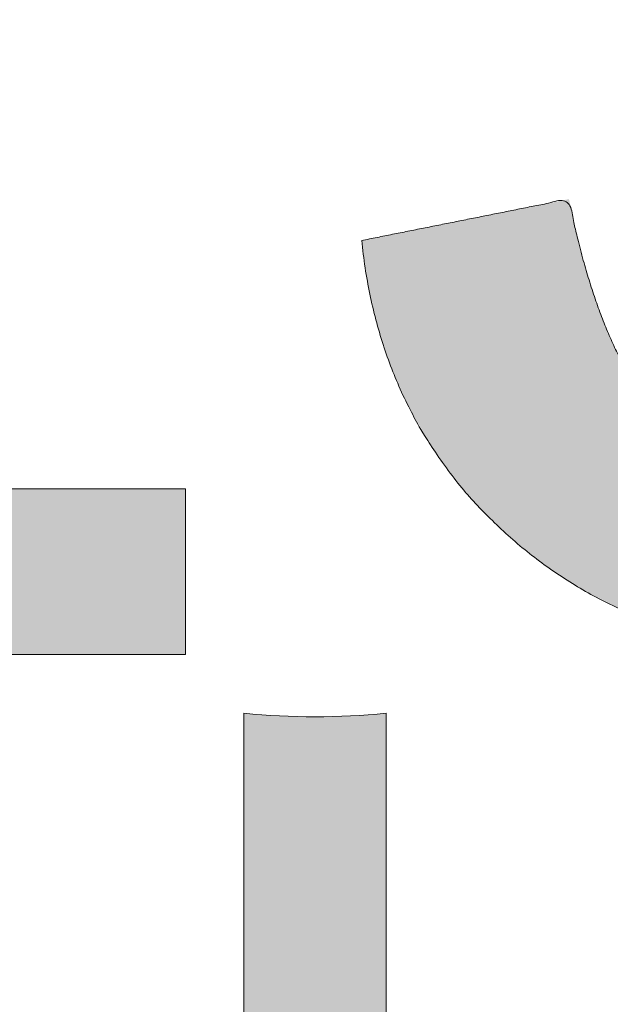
# Model space of a CAD drawing. Header units: inches. Extents: x -467 to -298, y -222 to 20.
# Tile 47 of 57: x -343.944 to -342.962, y 11.305 to 12.943. Entities that reach past the tile are written whole.
import ezdxf

# ---------------------------------------------------------------- set-up
doc = ezdxf.new("R2010")
doc.units = ezdxf.units.IN
doc.header["$LTSCALE"] = 32
doc.header["$MEASUREMENT"] = 0
doc.linetypes.add('Dash Style-1', pattern=[0.083328, 0.041656, -0.041672])
for name, color, linetype, lineweight in [('Black', 7, 'Continuous', 18), ('DashLine', 7, 'Dash Style-1', 13), ('DashLineFill', 7, 'Dash Style-1', 13), ('Drawing', 7, 'Continuous', 18), ('Leg_Locator', 7, 'Continuous', 13), ('Metal-DeskStructure', 7, 'Continuous', 13), ('None', 7, 'Continuous', 18), ('SolidLine', 7, 'Continuous', 15), ('TFL_1', 7, 'Continuous', 13)]:
    doc.layers.add(name, color=color, linetype=linetype, lineweight=lineweight)
pattern_1 = [(45, (0, 0), (-1.61301565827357, 1.935715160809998), []), (45, (-1.0608, 1.0608), (-0.4723460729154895, 0.4167612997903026), [])]

# ---------------------------------------------------------------- blocks, each defined once
blk = doc.blocks.new('1BRPFY-Leg_Plate (2D)')
at = {"layer": 'DashLineFill', "linetype": 'Continuous', "lineweight": 13}
h = blk.add_hatch(dxfattribs=at)
h.set_pattern_fill('Steel', color=253, style=0, pattern_type=2)
h.set_pattern_definition(pattern_1)
edge = h.paths.add_edge_path()
edge.add_arc((-1.704724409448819, -1.704724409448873), 0.125984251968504, 179.9999999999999, 269.9999999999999)
edge.add_line((-1.704724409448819, -1.830708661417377), (1.704724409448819, -1.830708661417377))
edge.add_arc((1.704724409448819, -1.704724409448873), 0.125984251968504, 270.0000000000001, 360.0000000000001)
edge.add_line((1.830708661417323, -1.704724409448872), (1.830708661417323, 1.704724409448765))
edge.add_arc((1.704724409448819, 1.704724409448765), 0.1259842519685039, 0, 90)
edge.add_line((1.704724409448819, 1.830708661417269), (-1.704724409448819, 1.830708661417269))
edge.add_arc((-1.704724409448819, 1.704724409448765), 0.1259842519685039, 90, 180)
edge.add_line((-1.830708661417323, 1.704724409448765), (-1.830708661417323, -1.704724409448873))
at = {"layer": 'DashLineFill', "flags": 128}
blk.add_lwpolyline([(-1.830708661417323, -1.704724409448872, 0.414213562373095), (-1.704724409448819, -1.830708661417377), (1.704724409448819, -1.830708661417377, 0.414213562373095), (1.830708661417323, -1.704724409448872), (1.830708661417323, 1.704724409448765, 0.414213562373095), (1.704724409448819, 1.830708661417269), (-1.704724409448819, 1.830708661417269, 0.414213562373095), (-1.830708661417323, 1.704724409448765)], format="xyb", close=True, dxfattribs=at)
at = {"layer": 'SolidLine', "flags": 128}
blk.add_lwpolyline([(0.5775368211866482, -0.8684372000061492), (0.5625074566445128, -0.8548153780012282), (0.5488856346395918, -0.8397860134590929), (0.5368025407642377, -0.8234938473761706), (0.5263745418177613, -0.8060957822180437), (0.5177020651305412, -0.7877593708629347), (0.5108686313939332, -0.7686612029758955), (0.5059400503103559, -0.748985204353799), (0.5029637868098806, -0.7289208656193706), (0.5019685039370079, -0.7086614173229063), (0.5029637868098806, -0.688401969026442), (0.5059400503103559, -0.6683376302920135), (0.5108686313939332, -0.6486616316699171), (0.5177020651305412, -0.6295634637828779), (0.5263745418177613, -0.611227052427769), (0.5368025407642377, -0.5938289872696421), (0.5488856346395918, -0.5775368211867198), (0.5625074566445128, -0.5625074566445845), (0.5775368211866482, -0.5488856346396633)], dxfattribs=at)
blk = doc.blocks.new('1BRPX5-Util_Bkt_Sm-F (2D)')
at = {"layer": 'DashLineFill', "linetype": 'Continuous', "lineweight": 13}
h = blk.add_hatch(dxfattribs=at)
h.set_pattern_fill('Steel', color=253, style=0, pattern_type=2)
h.set_pattern_definition(pattern_1)
edge = h.paths.add_edge_path()
edge.add_line((-4.468503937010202, 4.413385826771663), (-3.12992125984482, 4.413385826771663))
edge.add_line((-3.12992125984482, 4.413385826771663), (-3.12992125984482, -1.854330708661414))
edge.add_line((-3.12992125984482, -1.854330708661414), (-4.468503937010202, -1.854330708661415))
edge.add_line((-4.468503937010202, -1.854330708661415), (-4.468503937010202, -1.988188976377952))
edge.add_line((-4.468503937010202, -1.988188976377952), (-2.421259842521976, -1.988188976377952))
edge.add_line((-2.421259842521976, -1.988188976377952), (-2.421259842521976, -2.366141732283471))
edge.add_arc((-2.303149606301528, -2.366141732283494), 0.1181102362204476, 179.9999999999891, 270.000000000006)
edge.add_line((-2.303149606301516, -2.484251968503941), (2.303149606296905, -2.484251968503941))
edge.add_arc((2.303149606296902, -2.366141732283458), 0.1181102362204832, 270.0000000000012, 359.9999999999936)
edge.add_line((2.421259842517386, -2.366141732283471), (2.421259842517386, -1.988188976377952))
edge.add_line((2.421259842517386, -1.988188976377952), (4.468503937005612, -1.988188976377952))
edge.add_line((4.468503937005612, -1.988188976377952), (4.468503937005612, -1.854330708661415))
edge.add_line((4.468503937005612, -1.854330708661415), (3.12992125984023, -1.854330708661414))
edge.add_line((3.12992125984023, -1.854330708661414), (3.12992125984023, 4.413385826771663))
edge.add_line((3.12992125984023, 4.413385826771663), (4.468503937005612, 4.413385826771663))
edge.add_line((4.468503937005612, 4.413385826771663), (4.468503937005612, 4.547244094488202))
edge.add_line((4.468503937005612, 4.547244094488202), (2.421259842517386, 4.547244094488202))
edge.add_line((2.421259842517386, 4.547244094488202), (2.421259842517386, 4.925196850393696))
edge.add_arc((2.303149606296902, 4.925196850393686), 0.1181102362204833, 5.365542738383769e-12, 89.99999999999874)
edge.add_line((2.303149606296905, 5.043307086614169), (-2.303149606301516, 5.043307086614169))
edge.add_arc((-2.303149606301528, 4.92519685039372), 0.1181102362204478, 89.99999999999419, 180.0000000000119)
edge.add_line((-2.421259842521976, 4.925196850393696), (-2.421259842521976, 4.547244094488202))
edge.add_line((-2.421259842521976, 4.547244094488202), (-4.468503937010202, 4.547244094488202))
edge.add_line((-4.468503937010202, 4.547244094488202), (-4.468503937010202, 4.413385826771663))
at = {"layer": 'SolidLine', "flags": 128}
for points in [[(-0.4214361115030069, -0.3626133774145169), (-0.3885146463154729, -0.3924516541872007), (-0.3586763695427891, -0.4253731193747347), (-0.3322086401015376, -0.4610607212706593), (-0.3093663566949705, -0.4991707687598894), (-0.2903695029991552, -0.5393362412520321), (-0.2754010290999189, -0.5811703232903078), (-0.2646050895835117, -0.6242701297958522), (-0.2580856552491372, -0.6682205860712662), (-0.2559055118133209, -0.7125984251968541), (-0.2580856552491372, -0.756976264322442), (-0.2646050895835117, -0.800926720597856), (-0.2754010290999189, -0.8440265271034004), (-0.2903695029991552, -0.8858606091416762), (-0.3093663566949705, -0.9260260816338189), (-0.3322086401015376, -0.9641361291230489), (-0.3586763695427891, -0.9998237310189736), (-0.3885146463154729, -1.032745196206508), (-0.4214361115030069, -1.062583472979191)], [(0.5772333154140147, -1.145858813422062), (0.5353992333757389, -1.130890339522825), (0.4952337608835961, -1.11189348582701), (0.4571237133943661, -1.089051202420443), (0.4214361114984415, -1.062583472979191), (0.3885146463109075, -1.032745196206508), (0.3586763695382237, -0.9998237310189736), (0.3322086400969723, -0.9641361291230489), (0.3093663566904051, -0.9260260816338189), (0.2903695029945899, -0.8858606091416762), (0.2754010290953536, -0.8440265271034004), (0.2646050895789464, -0.800926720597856), (0.2580856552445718, -0.756976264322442), (0.2559055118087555, -0.7125984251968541), (0.2580856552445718, -0.6682205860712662), (0.2646050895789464, -0.6242701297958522), (0.2754010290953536, -0.5811703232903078), (0.2903695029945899, -0.5393362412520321), (0.3093663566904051, -0.4991707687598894), (0.3322086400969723, -0.4610607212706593), (0.3586763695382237, -0.4253731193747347), (0.3885146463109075, -0.3924516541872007), (0.4214361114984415, -0.3626133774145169), (0.4571237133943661, -0.3361456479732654), (0.4952337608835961, -0.3133033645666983), (0.5353992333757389, -0.294306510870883), (0.5772333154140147, -0.2793380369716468)]]:
    blk.add_lwpolyline(points, dxfattribs=at)
blk = doc.blocks.new('Slate-LegBrace (2D)')
at = {"layer": 'DashLineFill', "linetype": 'Continuous', "lineweight": 13}
h = blk.add_hatch(dxfattribs=at)
h.set_pattern_fill('Steel', color=253, style=0, pattern_type=2)
h.set_pattern_definition(pattern_1)
edge = h.paths.add_edge_path()
edge.add_line((-2.199587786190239, -0.1351515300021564), (-1.374775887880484, -0.1351515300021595))
edge.add_arc((3.636636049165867e-15, -0.01355418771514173), 1.380142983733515, 185.0545920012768, 354.9454079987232)
edge.add_line((1.374775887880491, -0.13515153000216), (2.199718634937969, -0.1351515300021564))
edge.add_arc((6.54243738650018e-05, -0.01705725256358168), 2.202821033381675, 183.0731271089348, 356.92687289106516, ccw=False)
h = blk.add_hatch(dxfattribs=at)
h.set_pattern_fill('Steel', color=253, style=0, pattern_type=2)
h.set_pattern_definition(pattern_1)
edge = h.paths.add_edge_path()
edge.add_line((2.191696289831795, -0.2375138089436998), (1.463739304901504, -0.2375137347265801))
edge.add_arc((-6.542437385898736e-05, -0.01704129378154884), 1.480314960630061, 188.5652811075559, 351.4347188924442, ccw=False)
edge.add_line((-1.463870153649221, -0.2375137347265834), (-2.191827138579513, -0.2375138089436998))
edge.add_line((-2.191827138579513, -0.2375138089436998), (-2.199718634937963, -0.1351515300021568))
edge.add_line((-2.199718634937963, -0.1351515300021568), (-1.374775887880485, -0.1351515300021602))
edge.add_arc((2.937282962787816e-15, -0.01355418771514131), 1.380142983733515, 185.0545920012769, 354.9454079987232)
edge.add_line((1.37477588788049, -0.1351515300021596), (2.199587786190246, -0.1351515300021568))
edge.add_line((2.199587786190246, -0.1351515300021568), (2.191696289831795, -0.2375138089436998))
at = {"layer": 'DashLineFill', "flags": 128}
for points in [[(2.191696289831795, -0.2375138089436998), (1.463739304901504, -0.2375137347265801, -0.860662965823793), (-1.463870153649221, -0.2375137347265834), (-2.191827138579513, -0.2375138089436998), (-2.199718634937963, -0.1351515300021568), (-1.374775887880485, -0.1351515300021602, 0.9154551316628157), (1.37477588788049, -0.1351515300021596), (2.199587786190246, -0.1351515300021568)], [(-2.199587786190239, -0.1351515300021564), (-1.374775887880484, -0.1351515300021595, 0.9154551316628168), (1.374775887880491, -0.13515153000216), (2.199718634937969, -0.1351515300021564, -0.9477524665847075)]]:
    blk.add_lwpolyline(points, format="xyb", close=True, dxfattribs=at)
blk = doc.blocks.new('TLLegSleeve (2D)')
at = {"layer": 'DashLineFill', "linetype": 'Continuous', "lineweight": 13}
h = blk.add_hatch(dxfattribs=at)
h.set_pattern_fill('Steel', color=253, style=0, pattern_type=2)
h.set_pattern_definition(pattern_1)
edge = h.paths.add_edge_path()
edge.add_line((1.08267716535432, 1.402343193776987), (1.08267716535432, 2.913385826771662))
edge.add_arc((-1.707523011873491e-13, 2.913385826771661), 1.08267716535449, 4.479377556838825e-14, 180)
edge.add_line((-1.082677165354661, 2.913385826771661), (-1.08267716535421, 1.402343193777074))
edge.add_arc((-1.332267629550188e-15, 2.886579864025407e-15), 1.771653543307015, 127.6698869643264, 412.330113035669)
edge.add_line((1.08267716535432, 1.402343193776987), (1.08267716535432, 1.402343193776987))
edge = h.paths.add_edge_path()
edge.add_arc((1.665334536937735e-15, 2.91338582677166), 0.7480314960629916, 180, 360)
edge.add_arc((1.665334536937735e-15, 2.91338582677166), 0.7480314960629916, 9.54166404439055e-15, 180)
edge.add_line((-0.7480314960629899, 2.91338582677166), (-0.7480314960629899, 2.91338582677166))
edge = h.paths.add_edge_path()
edge.add_arc((-1.723066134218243e-13, 5.70119602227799e-16), 1.437007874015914, 180, 360)
edge.add_arc((-1.723066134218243e-13, 9.149983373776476e-17), 1.437007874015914, 9.541664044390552e-15, 180)
edge.add_line((-1.437007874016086, 3.308097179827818e-16), (-1.437007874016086, 3.308097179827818e-16))
at = {"layer": 'DashLine', "color": 8, "flags": 128}
blk.add_lwpolyline([(1.653543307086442, 1.118599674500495e-14), (1.645581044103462, -0.1620755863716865), (1.621770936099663, -0.3225902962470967), (1.582342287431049, -0.4799982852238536), (1.527674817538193, -0.6327836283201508), (1.45829500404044, -0.7794749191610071), (1.374871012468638, -0.9186594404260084), (1.278206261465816, -1.048996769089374), (1.169231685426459, -1.169231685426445), (1.048996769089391, -1.278206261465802), (0.918659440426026, -1.374871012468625), (0.7794749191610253, -1.458295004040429), (0.6327836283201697, -1.527674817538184), (0.4799982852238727, -1.582342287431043), (0.3225902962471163, -1.621770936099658), (0.1620755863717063, -1.645581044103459), (8.723964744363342e-15, -1.653543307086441), (-0.162075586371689, -1.645581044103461), (-0.3225902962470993, -1.621770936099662), (-0.4799982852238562, -1.582342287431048), (-0.6327836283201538, -1.527674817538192), (-0.7794749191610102, -1.458295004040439), (-0.9186594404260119, -1.374871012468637), (-1.048996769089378, -1.278206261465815), (-1.169231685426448, -1.169231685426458), (-1.278206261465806, -1.048996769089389), (-1.374871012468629, -0.9186594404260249), (-1.458295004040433, -0.7794749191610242), (-1.527674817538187, -0.6327836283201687), (-1.582342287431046, -0.4799982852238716), (-1.621770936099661, -0.3225902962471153), (-1.645581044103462, -0.1620755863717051), (-1.653543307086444, -7.741682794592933e-15), (-1.645581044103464, 0.1620755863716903), (-1.621770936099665, 0.3225902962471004), (-1.582342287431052, 0.4799982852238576), (-1.527674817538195, 0.6327836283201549), (-1.458295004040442, 0.7794749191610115), (-1.37487101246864, 0.918659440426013), (-1.278206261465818, 1.048996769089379), (-1.169231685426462, 1.169231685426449), (-1.048996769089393, 1.278206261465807), (-0.9186594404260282, 1.37487101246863), (-0.7794749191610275, 1.458295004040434), (-0.6327836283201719, 1.527674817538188), (-0.479998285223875, 1.582342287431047), (-0.3225902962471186, 1.621770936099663), (-0.1620755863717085, 1.645581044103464), (-1.096189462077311e-14, 1.653543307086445), (0.1620755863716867, 1.645581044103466), (0.3225902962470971, 1.621770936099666), (0.479998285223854, 1.582342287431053), (0.6327836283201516, 1.527674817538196), (0.7794749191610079, 1.458295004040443), (0.9186594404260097, 1.374871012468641), (1.048996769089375, 1.278206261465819), (1.169231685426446, 1.169231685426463), (1.278206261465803, 1.048996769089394), (1.374871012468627, 0.9186594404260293), (1.458295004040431, 0.7794749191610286), (1.527674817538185, 0.6327836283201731), (1.582342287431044, 0.4799982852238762), (1.621770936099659, 0.3225902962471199), (1.64558104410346, 0.1620755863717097)], close=True, dxfattribs=at)
at = {"layer": 'DashLineFill', "flags": 128}
for points in [[(1.08267716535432, 1.402343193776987), (1.08267716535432, 2.913385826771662, 0.9999999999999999), (-1.082677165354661, 2.913385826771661), (-1.08267716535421, 1.402343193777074, 2.931618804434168), (1.08267716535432, 1.402343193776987)], [(-1.437007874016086, 3.308097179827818e-16, 0.9999999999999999), (1.437007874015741, 3.308097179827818e-16, 0.9999999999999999), (-1.437007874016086, 3.308097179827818e-16)]]:
    blk.add_lwpolyline(points, format="xyb", close=True, dxfattribs=at)
blk = doc.blocks.new('Group-19')
at = {"layer": 'SolidLine', "flags": 128}
blk.add_lwpolyline([(43.24803149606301, -5.31496062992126, -0.414213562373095), (44.96062992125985, -3.60236220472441, -0.414213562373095), (46.6732283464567, -5.31496062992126, -0.414213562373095), (44.96062992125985, -7.02755905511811, -0.414213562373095)], format="xyb", close=True, dxfattribs=at)
at = {"layer": 'TFL_1', "color": 7}
for name, p in [('1BRPX5-Util_Bkt_Sm-F (2D)', (44.96062992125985, -5.314960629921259)), ('TLLegSleeve (2D)', (44.96062992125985, -5.31496062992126)), ('Slate-LegBrace (2D)', (44.96062992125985, -5.31496062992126)), ('1BRPFY-Leg_Plate (2D)', (44.96062992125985, -5.31496062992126))]:
    blk.add_blockref(name, p, dxfattribs=at)
blk = doc.blocks.new('Group-20')
at = {"layer": 'None'}
blk.add_blockref('Group-19', (0, 0), dxfattribs=at)
blk = doc.blocks.new('SL Utility Cabinet (2D)')
at = {"layer": 'None'}
blk.add_blockref('Group-20', (0, 0), dxfattribs=at)
at = {"layer": 'Drawing', "color": 0, "flags": 1}
for tag in ['Tag', 'Catalog', 'Option1', 'Option2', 'Option3', 'Option4', 'Option5', 'Option6', 'Option7', 'Option8', 'Option9', 'Option10', 'Option11', 'Option12', 'Custom', 'FinishGroup', 'Discount', 'Item2', 'Item3', 'Item6', 'Item9', 'Item10', 'Item12', 'Item13', 'Item16', 'Item19', 'Item20', 'Item21', 'Item22', 'Item23', 'Item24', 'Item25', 'Item8', 'Item18', 'Item1', 'Item4', 'Item5', 'Item7', 'Item11', 'Item14', 'Item15', 'Item17']:
    blk.add_attdef(tag, (-29.03280191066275, 17.05833678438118), '', height=0.007086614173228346, dxfattribs=at)
blk = doc.blocks.new('Group-34')
at = {"layer": 'Metal-DeskStructure', "color": 7, "flags": 128}
blk.add_lwpolyline([(0.8051100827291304, 0.3242076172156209), (0.6569804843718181, -0.1001143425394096), (0.9545622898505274, -0.1001143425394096)], close=True, dxfattribs=at)
at = {"layer": 'Metal-DeskStructure', "color": 7}
blk.add_open_spline([(1.174112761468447, -0.3918349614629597), (1.184693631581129, -0.4210075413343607), (1.168822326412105, -0.4369198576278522), (1.14501536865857, -0.439571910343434), (1.104014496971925, -0.439571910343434), (1.078886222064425, -0.4369198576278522), (1.066982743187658, -0.4329417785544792), (1.060369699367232, -0.4236595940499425), (1.057724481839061, -0.4170294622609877), (1.021353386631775, -0.3010040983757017), (0.9849822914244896, -0.1849787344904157), (0.807093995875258, -0.1849787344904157), (0.6292057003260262, -0.1849787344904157), (0.5941572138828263, -0.2996780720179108), (0.5591087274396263, -0.4143774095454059), (0.5564635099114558, -0.4210075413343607), (0.5498504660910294, -0.4302897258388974), (0.5379469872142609, -0.4369198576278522), (0.5141400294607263, -0.439571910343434), (0.477108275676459, -0.439571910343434), (0.4519787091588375, -0.4355938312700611), (0.4427204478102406, -0.4249856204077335), (0.4427204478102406, -0.4050952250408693), (0.4480108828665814, -0.3905089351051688), (0.5915119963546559, 0.0006630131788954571), (0.7350131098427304, 0.3918349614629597), (0.7376583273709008, 0.3971390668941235), (0.7469165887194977, 0.4037691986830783), (0.7627866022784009, 0.4077472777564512), (0.789238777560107, 0.4090720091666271), (0.8302396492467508, 0.4090720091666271), (0.8580131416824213, 0.4077472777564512), (0.8752070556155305, 0.4037691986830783), (0.8844653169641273, 0.3971390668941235), (0.8871105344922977, 0.3918349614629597), (1.030611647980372, 0), (1.174112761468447, -0.3918349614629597)], degree=2, knots=[0, 0, 0, 0.01595318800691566, 0.02392978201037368, 0.03190637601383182, 0.03938443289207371, 0.04686248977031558, 0.05434054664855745, 0.06181860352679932, 0.06181860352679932, 0.1891978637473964, 0.1891978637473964, 0.3755520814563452, 0.3755520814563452, 0.5011946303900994, 0.5011946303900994, 0.5086726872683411, 0.5161507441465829, 0.5236288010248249, 0.5311068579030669, 0.5385854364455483, 0.5460640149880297, 0.5535425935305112, 0.5610211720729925, 0.5610211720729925, 0.7618481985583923, 0.7618481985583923, 0.7647050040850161, 0.7675618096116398, 0.7704186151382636, 0.7732754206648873, 0.7763226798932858, 0.7793699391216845, 0.7824171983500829, 0.7854644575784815, 0.7854644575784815, 1, 1, 1], dxfattribs=at)
blk = doc.blocks.new('TL14_lower_leg (2D)')
at = {"layer": 'DashLine', "flags": 128}
blk.add_lwpolyline([(-1.777195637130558e-14, 1.377952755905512), (0.1350629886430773, 1.371317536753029), (0.2688252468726, 1.351475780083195), (0.3999985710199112, 1.318618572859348), (0.5273196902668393, 1.27306234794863), (0.649562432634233, 1.215245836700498), (0.7655495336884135, 1.14572584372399), (0.8741639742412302, 1.065171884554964), (0.9743597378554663, 0.9743597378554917), (1.065171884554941, 0.8741639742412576), (1.14572584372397, 0.7655495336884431), (1.215245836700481, 0.6495624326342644), (1.273062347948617, 0.5273196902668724), (1.318618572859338, 0.3999985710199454), (1.351475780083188, 0.2688252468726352), (1.371317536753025, 0.1350629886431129), (1.377952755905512, 1.783045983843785e-14), (1.371317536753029, -0.1350629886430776), (1.351475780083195, -0.2688252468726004), (1.318618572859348, -0.3999985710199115), (1.27306234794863, -0.5273196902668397), (1.215245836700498, -0.6495624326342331), (1.145725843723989, -0.7655495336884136), (1.065171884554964, -0.8741639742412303), (0.9743597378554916, -0.9743597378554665), (0.8741639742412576, -1.065171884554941), (0.7655495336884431, -1.14572584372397), (0.6495624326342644, -1.215245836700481), (0.5273196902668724, -1.273062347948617), (0.3999985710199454, -1.318618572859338), (0.2688252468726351, -1.351475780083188), (0.135062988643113, -1.371317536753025), (1.777195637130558e-14, -1.377952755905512), (-0.1350629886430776, -1.371317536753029), (-0.2688252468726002, -1.351475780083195), (-0.3999985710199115, -1.318618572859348), (-0.5273196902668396, -1.27306234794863), (-0.6495624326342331, -1.215245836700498), (-0.7655495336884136, -1.14572584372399), (-0.8741639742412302, -1.065171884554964), (-0.9743597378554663, -0.9743597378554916), (-1.065171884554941, -0.8741639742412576), (-1.14572584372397, -0.7655495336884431), (-1.215245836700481, -0.6495624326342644), (-1.273062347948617, -0.5273196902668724), (-1.318618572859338, -0.3999985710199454), (-1.351475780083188, -0.2688252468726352), (-1.371317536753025, -0.1350629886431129), (-1.377952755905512, -1.783045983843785e-14), (-1.371317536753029, 0.1350629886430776), (-1.351475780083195, 0.2688252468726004), (-1.318618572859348, 0.3999985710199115), (-1.27306234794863, 0.5273196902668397), (-1.215245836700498, 0.6495624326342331), (-1.145725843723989, 0.7655495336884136), (-1.065171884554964, 0.8741639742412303), (-0.9743597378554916, 0.9743597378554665), (-0.8741639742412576, 1.065171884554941), (-0.7655495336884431, 1.14572584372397), (-0.6495624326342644, 1.215245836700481), (-0.5273196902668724, 1.273062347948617), (-0.3999985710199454, 1.318618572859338), (-0.2688252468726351, 1.351475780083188), (-0.135062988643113, 1.371317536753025)], close=True, dxfattribs=at)
at = {"layer": 'Metal-DeskStructure', "color": 7}
blk.add_blockref('Group-34', (0, 0), dxfattribs=at)
blk = doc.blocks.new('Group-35')
at = {"layer": 'DashLineFill', "linetype": 'Continuous', "lineweight": 13}
h = blk.add_hatch(dxfattribs=at)
h.set_pattern_fill('Steel', color=253, style=0, pattern_type=2)
h.set_pattern_definition(pattern_1)
h.paths.add_polyline_path([(-2.066929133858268, 1.397637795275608), (2.066929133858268, 1.397637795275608), (2.066929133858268, 0.1377952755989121), (2.106299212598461, 0.1377952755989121), (2.106299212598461, -0.1377952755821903), (2.066929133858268, -0.1377952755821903), (2.066929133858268, -5.275590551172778), (2.106299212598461, -5.275590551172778), (2.106299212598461, -5.55118110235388), (2.066929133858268, -5.55118110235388), (2.066929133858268, -5.82677165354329), (-2.066929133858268, -5.82677165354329), (-2.066929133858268, -5.55118110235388), (-2.106299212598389, -5.55118110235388), (-2.106299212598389, -5.275590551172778), (-2.066929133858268, -5.275590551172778), (-2.066929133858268, -0.1377952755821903), (-2.106299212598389, -0.1377952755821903), (-2.106299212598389, 0.1377952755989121), (-2.066929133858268, 0.1377952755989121)])
blk = doc.blocks.new('TL14_upper_leg (2D)')
at = {"layer": 'DashLine', "flags": 128}
blk.add_lwpolyline([(0, 1.22047244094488), (0.1196272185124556, 1.214595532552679), (0.2381023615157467, 1.197021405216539), (0.3542844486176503, 1.167919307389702), (0.4670545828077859, 1.127569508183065), (0.5753267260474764, 1.076360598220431), (0.6780581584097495, 1.01478574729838), (0.7742595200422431, 0.9434379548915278), (0.8630043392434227, 0.8630043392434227), (0.9434379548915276, 0.7742595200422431), (1.01478574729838, 0.6780581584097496), (1.076360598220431, 0.5753267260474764), (1.127569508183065, 0.467054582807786), (1.167919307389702, 0.3542844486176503), (1.197021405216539, 0.2381023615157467), (1.214595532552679, 0.1196272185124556), (1.22047244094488, 7.47323834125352e-17), (1.214595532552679, -0.1196272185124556), (1.197021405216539, -0.2381023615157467), (1.167919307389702, -0.3542844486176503), (1.127569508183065, -0.467054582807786), (1.076360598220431, -0.5753267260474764), (1.01478574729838, -0.6780581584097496), (0.9434379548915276, -0.7742595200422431), (0.8630043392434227, -0.8630043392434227), (0.7742595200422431, -0.9434379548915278), (0.6780581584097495, -1.01478574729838), (0.5753267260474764, -1.076360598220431), (0.4670545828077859, -1.127569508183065), (0.3542844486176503, -1.167919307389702), (0.2381023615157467, -1.197021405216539), (0.1196272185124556, -1.214595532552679), (0, -1.22047244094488), (-0.1196272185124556, -1.214595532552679), (-0.2381023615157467, -1.197021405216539), (-0.3542844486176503, -1.167919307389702), (-0.4670545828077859, -1.127569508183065), (-0.5753267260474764, -1.076360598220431), (-0.6780581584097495, -1.01478574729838), (-0.7742595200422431, -0.9434379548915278), (-0.8630043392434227, -0.8630043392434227), (-0.9434379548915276, -0.7742595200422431), (-1.01478574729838, -0.6780581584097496), (-1.076360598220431, -0.5753267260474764), (-1.127569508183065, -0.467054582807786), (-1.167919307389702, -0.3542844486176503), (-1.197021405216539, -0.2381023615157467), (-1.214595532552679, -0.1196272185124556), (-1.22047244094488, 7.47323834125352e-17), (-1.214595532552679, 0.1196272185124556), (-1.197021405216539, 0.2381023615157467), (-1.167919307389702, 0.3542844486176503), (-1.127569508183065, 0.467054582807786), (-1.076360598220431, 0.5753267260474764), (-1.01478574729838, 0.6780581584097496), (-0.9434379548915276, 0.7742595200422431), (-0.8630043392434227, 0.8630043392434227), (-0.7742595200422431, 0.9434379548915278), (-0.6780581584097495, 1.01478574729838), (-0.5753267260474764, 1.076360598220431), (-0.4670545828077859, 1.127569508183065), (-0.3542844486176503, 1.167919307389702), (-0.2381023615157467, 1.197021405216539), (-0.1196272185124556, 1.214595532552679)], close=True, dxfattribs=at)
at = {"layer": 'DashLine', "color": 7}
blk.add_blockref('Group-35', (0, 0), dxfattribs=at)
blk = doc.blocks.new('Group-42')
at = {"layer": 'DashLine'}
for p, q in [((0.0001991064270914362, -5.984251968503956), (0.0001991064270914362, -5.74803149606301)), ((-0.117911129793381, -6.102362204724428), (-0.3541316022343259, -6.102362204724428)), ((0.1183093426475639, -6.102362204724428), (0.3545298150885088, -6.102362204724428)), ((0.0001991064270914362, -6.2204724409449), (0.0001991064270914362, -6.456692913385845))]:
    blk.add_line(p, q, dxfattribs=at)
at = {"layer": 'DashLine', "flags": 128}
blk.add_lwpolyline([(-0.2557064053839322, -6.10236220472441), (-0.254474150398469, -6.077279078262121), (-0.2507892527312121, -6.052437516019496), (-0.2446871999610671, -6.02807675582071), (-0.2362267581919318, -6.004431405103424), (-0.2254894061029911, -5.981729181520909), (-0.2125785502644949, -5.960188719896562), (-0.1976185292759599, -5.940017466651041), (-0.180753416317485, -5.921409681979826), (-0.1621456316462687, -5.904544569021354), (-0.1419743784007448, -5.889584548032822), (-0.1204339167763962, -5.876673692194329), (-0.09773169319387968, -5.865936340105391), (-0.07408634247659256, -5.857475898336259), (-0.04972558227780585, -5.851373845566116), (-0.02488402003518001, -5.847688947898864), (0.0001991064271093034, -5.846456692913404), (0.02528223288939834, -5.847688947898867), (0.05012379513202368, -5.851373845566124), (0.07448455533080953, -5.857475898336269), (0.09812990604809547, -5.865936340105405), (0.1208321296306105, -5.876673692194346), (0.1423725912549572, -5.889584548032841), (0.1625438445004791, -5.904544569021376), (0.181151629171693, -5.921409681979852), (0.1980167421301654, -5.940017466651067), (0.2129767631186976, -5.960188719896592), (0.2258876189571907, -5.98172918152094), (0.2366249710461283, -6.004431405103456), (0.2450854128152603, -6.028076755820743), (0.2511874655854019, -6.052437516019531), (0.2548723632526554, -6.077279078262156), (0.2561046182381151, -6.102362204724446), (0.2548723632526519, -6.127445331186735), (0.251187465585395, -6.152286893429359), (0.24508541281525, -6.176647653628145), (0.2366249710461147, -6.200293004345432), (0.2258876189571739, -6.222995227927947), (0.2129767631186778, -6.244535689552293), (0.1980167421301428, -6.264706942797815), (0.1811516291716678, -6.283314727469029), (0.1625438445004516, -6.300179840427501), (0.1423725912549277, -6.315139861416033), (0.1208321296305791, -6.328050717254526), (0.09812990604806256, -6.338788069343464), (0.07448455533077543, -6.347248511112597), (0.05012379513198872, -6.353350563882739), (0.02528223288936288, -6.357035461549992), (0.0001991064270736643, -6.358267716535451), (-0.02488402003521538, -6.357035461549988), (-0.04972558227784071, -6.353350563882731), (-0.07408634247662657, -6.347248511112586), (-0.09773169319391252, -6.338788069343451), (-0.1204339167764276, -6.328050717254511), (-0.1419743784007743, -6.315139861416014), (-0.1621456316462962, -6.300179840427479), (-0.1807534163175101, -6.283314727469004), (-0.1976185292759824, -6.264706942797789), (-0.2125785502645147, -6.244535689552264), (-0.2254894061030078, -6.222995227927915), (-0.2362267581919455, -6.200293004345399), (-0.2446871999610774, -6.176647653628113), (-0.250789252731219, -6.152286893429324), (-0.2544741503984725, -6.127445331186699)], close=True, dxfattribs=at)
blk = doc.blocks.new('1BRPT9-Bracket (2D)')
at = {"layer": 'DashLineFill', "linetype": 'Continuous', "lineweight": 13}
h = blk.add_hatch(dxfattribs=at)
h.set_pattern_fill('Steel', color=253, style=0, pattern_type=2)
h.set_pattern_definition(pattern_1)
edge = h.paths.add_edge_path()
edge.add_arc((1.677931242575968, -8.488188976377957), 0.2519685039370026, 269.999999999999, 360.0000000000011)
edge.add_line((1.929899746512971, -8.488188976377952), (1.929899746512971, -7.480314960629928))
edge.add_line((1.929899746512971, -7.480314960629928), (2.323600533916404, -7.480314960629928))
edge.add_line((2.323600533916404, -7.480314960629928), (2.323600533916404, 7.461135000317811))
edge.add_line((2.323600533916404, 7.461135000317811), (1.929899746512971, 7.480314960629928))
edge.add_line((1.929899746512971, 7.480314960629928), (1.929899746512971, 8.488188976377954))
edge.add_arc((1.677931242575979, 8.488188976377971), 0.2519685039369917, 359.999999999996, 450.0000000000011)
edge.add_line((1.677931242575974, 8.740157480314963), (-2.32206875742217, 8.740157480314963))
edge.add_line((-2.32206875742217, 8.740157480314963), (-2.32206875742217, -8.74015748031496))
edge.add_line((-2.32206875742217, -8.74015748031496), (1.677931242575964, -8.74015748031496))
at = {"layer": 'Metal-DeskStructure', "color": 7}
blk.add_blockref('Group-42', (0, 0), dxfattribs=at)
blk = doc.blocks.new('Group-58')
at = {"layer": 'Metal-DeskStructure', "linetype": 'Continuous', "lineweight": 0, "true_color": 0xff0000}
for points in [[(-1.731140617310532, -1.274606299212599), (-1.731140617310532, 1.274606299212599), (-1.386652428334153, 1.274606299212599), (-1.386652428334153, -0.9990157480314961), (-0.2153925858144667, -0.9990157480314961), (-0.2153925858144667, -1.274606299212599)], [(0.07759731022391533, -0.5856299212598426), (0.4220854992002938, -0.516732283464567), (0.4355843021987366, -0.5785483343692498), (0.4507819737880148, -0.6358900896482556), (0.4676785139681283, -0.6887575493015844), (0.4862739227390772, -0.7371507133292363), (0.5065682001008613, -0.7810695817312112), (0.5285613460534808, -0.8205141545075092), (0.5522533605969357, -0.8554844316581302), (0.5776442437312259, -0.8859804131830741), (0.6055245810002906, -0.912473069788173), (0.6366849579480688, -0.9354333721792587), (0.6711253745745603, -0.9548613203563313), (0.7088458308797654, -0.9707569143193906), (0.7498463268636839, -0.9831201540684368), (0.7941268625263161, -0.9919510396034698), (0.8416874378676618, -0.9972495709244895), (0.8925280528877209, -0.9990157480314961), (0.9512658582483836, -0.9966944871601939), (1.006370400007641, -0.9897307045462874), (1.057841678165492, -0.9781244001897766), (1.105679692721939, -0.9618755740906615), (1.149884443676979, -0.940984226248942), (1.190455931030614, -0.9154503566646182), (1.227394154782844, -0.8852739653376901), (1.260699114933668, -0.8504550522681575), (1.290219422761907, -0.8122047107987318), (1.31580368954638, -0.7717340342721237), (1.337451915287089, -0.7290430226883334), (1.355164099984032, -0.6841316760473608), (1.36894024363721, -0.6369999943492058), (1.378780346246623, -0.5876479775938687), (1.384684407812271, -0.5360756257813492), (1.386652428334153, -0.4822829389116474), (1.384583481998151, -0.4309545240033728), (1.378376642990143, -0.3819305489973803), (1.368031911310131, -0.33521101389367), (1.353549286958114, -0.2907959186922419), (1.334928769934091, -0.248685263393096), (1.312170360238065, -0.2088790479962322), (1.285274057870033, -0.1713772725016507), (1.254239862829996, -0.1361799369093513), (1.220009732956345, -0.1042626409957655), (1.183525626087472, -0.07660098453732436), (1.144787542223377, -0.05319496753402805), (1.10379548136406, -0.03404458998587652), (1.06054944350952, -0.01914985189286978), (1.015049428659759, -0.008510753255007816), (0.9672954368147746, -0.00212729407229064), (0.9172874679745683, 5.25655281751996e-07), (0.8956562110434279, -0.0005377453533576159), (0.8727465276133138, -0.00215255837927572), (0.8485584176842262, -0.00484391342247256), (0.823091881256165, -0.008611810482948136), (0.7963469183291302, -0.01345624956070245), (0.7683235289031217, -0.0193772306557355), (0.7390217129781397, -0.02637475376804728), (0.7084414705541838, -0.0344488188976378), (0.7418142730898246, 0.2411417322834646), (0.748895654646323, 0.2403850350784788), (0.755607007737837, 0.2397292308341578), (0.7619483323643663, 0.2391743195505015), (0.7679196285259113, 0.2387203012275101), (0.7735208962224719, 0.2383671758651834), (0.778752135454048, 0.2381149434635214), (0.7836133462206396, 0.2379636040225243), (0.7881045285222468, 0.2379131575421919), (0.8317039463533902, 0.2394186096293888), (0.8742268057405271, 0.2439349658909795), (0.9156731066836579, 0.251462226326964), (0.9560428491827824, 0.2620003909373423), (0.9953360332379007, 0.2755494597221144), (1.033552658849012, 0.2921094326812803), (1.070692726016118, 0.31168030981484), (1.106756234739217, 0.3342620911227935), (1.140061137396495, 0.3599725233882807), (1.168925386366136, 0.3889293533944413), (1.193348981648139, 0.4211325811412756), (1.213331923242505, 0.4565822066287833), (1.228874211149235, 0.4952782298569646), (1.239975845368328, 0.5372206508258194), (1.246636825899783, 0.5824094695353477), (1.248857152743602, 0.6308446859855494), (1.247141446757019, 0.669818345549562), (1.24199432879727, 0.7070762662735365), (1.233415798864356, 0.7426184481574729), (1.221405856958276, 0.7764448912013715), (1.20596450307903, 0.808555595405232), (1.187091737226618, 0.8389505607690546), (1.164787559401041, 0.8676297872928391), (1.139051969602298, 0.8945932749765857), (1.110608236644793, 0.9190672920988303), (1.08017962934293, 0.940278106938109), (1.04776614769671, 0.9582257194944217), (1.013367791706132, 0.9729101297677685), (0.9769845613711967, 0.9843313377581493), (0.9386164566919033, 0.9924893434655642), (0.8982634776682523, 0.9973841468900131), (0.8559256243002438, 0.9990157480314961), (0.8137646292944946, 0.9974009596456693), (0.7734034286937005, 0.992556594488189), (0.7348420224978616, 0.9844826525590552), (0.698080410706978, 0.9731791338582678), (0.6631185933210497, 0.9586460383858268), (0.6299565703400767, 0.9408833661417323), (0.5985943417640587, 0.9198911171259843), (0.569031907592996, 0.8956692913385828), (0.5416561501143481, 0.8682178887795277), (0.5168539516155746, 0.837536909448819), (0.4946253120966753, 0.8036263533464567), (0.4749702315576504, 0.766486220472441), (0.4578887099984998, 0.7261165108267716), (0.4433807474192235, 0.6825172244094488), (0.4314463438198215, 0.6356883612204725), (0.4220854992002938, 0.5856299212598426), (0.07759731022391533, 0.6545275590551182), (0.09415750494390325, 0.7262006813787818), (0.1153097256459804, 0.793735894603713), (0.1410539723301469, 0.8571331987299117), (0.1713902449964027, 0.9163925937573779), (0.2063185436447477, 0.9715140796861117), (0.245838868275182, 1.022497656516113), (0.2899512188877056, 1.069343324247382), (0.3386555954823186, 1.112051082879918), (0.3912118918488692, 1.15014996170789), (0.4468800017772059, 1.183168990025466), (0.5056599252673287, 1.211108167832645), (0.5675516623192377, 1.233967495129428), (0.6325552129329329, 1.251746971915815), (0.7006705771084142, 1.264446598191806), (0.7718977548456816, 1.2720663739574), (0.8462367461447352, 1.274606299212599), (0.8979352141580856, 1.273260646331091), (0.9486076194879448, 1.26922368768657), (0.9982539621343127, 1.262495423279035), (1.04687424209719, 1.253075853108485), (1.094468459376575, 1.240964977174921), (1.141036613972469, 1.226162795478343), (1.186578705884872, 1.208669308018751), (1.231094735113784, 1.188484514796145), (1.273802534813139, 1.165970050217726), (1.313919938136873, 1.141487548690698), (1.351446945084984, 1.115037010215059), (1.386383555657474, 1.08661843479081), (1.418729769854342, 1.056231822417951), (1.448485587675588, 1.023877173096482), (1.475651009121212, 0.9895544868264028), (1.500226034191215, 0.9532637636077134), (1.522050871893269, 0.9157114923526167), (1.54096573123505, 0.8776041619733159), (1.556970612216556, 0.8389417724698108), (1.570065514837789, 0.7997243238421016), (1.580250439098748, 0.7599518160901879), (1.587525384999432, 0.7196242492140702), (1.591890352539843, 0.6787416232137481), (1.59334534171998, 0.6373039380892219), (1.591982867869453, 0.5979265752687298), (1.587895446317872, 0.5594575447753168), (1.581083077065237, 0.5218968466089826), (1.571545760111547, 0.4852444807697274), (1.559283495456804, 0.4495004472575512), (1.544296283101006, 0.4146647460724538), (1.526584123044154, 0.3807373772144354), (1.506147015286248, 0.3477183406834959), (1.483018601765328, 0.3159776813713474), (1.457232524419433, 0.2858854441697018), (1.428788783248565, 0.2574416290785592), (1.397687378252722, 0.2306462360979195), (1.363928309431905, 0.2054992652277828), (1.327511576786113, 0.1820007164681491), (1.288437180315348, 0.1601505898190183), (1.246705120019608, 0.1399488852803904), (1.301220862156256, 0.125289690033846), (1.352809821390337, 0.1071485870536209), (1.401471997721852, 0.08552557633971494), (1.447207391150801, 0.06042065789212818), (1.490016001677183, 0.03183383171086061), (1.529897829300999, -0.0002349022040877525), (1.566852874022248, -0.03578554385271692), (1.600881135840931, -0.07481809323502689), (1.631410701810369, -0.1168615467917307), (1.657869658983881, -0.1614449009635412), (1.680258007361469, -0.2085681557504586), (1.698575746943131, -0.2582313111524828), (1.712822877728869, -0.3104343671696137), (1.722999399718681, -0.3651773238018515), (1.729105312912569, -0.422460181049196), (1.731140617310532, -0.4822829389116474), (1.727372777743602, -0.5635942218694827), (1.716069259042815, -0.6417432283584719), (1.697230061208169, -0.716729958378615), (1.670855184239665, -0.788554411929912), (1.636944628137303, -0.857216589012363), (1.595498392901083, -0.9227164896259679), (1.546516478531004, -0.9850541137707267), (1.489998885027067, -1.044229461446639), (1.427728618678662, -1.098224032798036), (1.361488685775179, -1.145019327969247), (1.291279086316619, -1.184615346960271), (1.217099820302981, -1.217012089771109), (1.138950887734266, -1.242209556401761), (1.056832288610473, -1.260207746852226), (0.9707440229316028, -1.271006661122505), (0.8806860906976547, -1.274606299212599), (0.7992907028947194, -1.271612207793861), (0.7214276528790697, -1.262629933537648), (0.6470969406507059, -1.24765947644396), (0.5762985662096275, -1.226700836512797), (0.5090325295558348, -1.199754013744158), (0.4452988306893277, -1.166819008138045), (0.3850974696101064, -1.127895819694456), (0.3284284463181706, -1.082984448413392), (0.2764692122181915, -1.033296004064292), (0.2303972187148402, -0.980041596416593), (0.1902124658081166, -0.9232212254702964), (0.1559149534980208, -0.8628348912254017), (0.1275046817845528, -0.798882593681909), (0.1049816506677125, -0.7313643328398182), (0.08834586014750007, -0.6602801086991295)]]:
    blk.add_hatch(color=1, dxfattribs=at).paths.add_polyline_path(points)
at = {"layer": 'Metal-DeskStructure', "color": 7, "flags": 128}
blk.add_lwpolyline([(-1.731140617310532, -1.274606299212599), (-1.731140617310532, 1.274606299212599), (-1.386652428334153, 1.274606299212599), (-1.386652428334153, -0.9990157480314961), (-0.2153925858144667, -0.9990157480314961), (-0.2153925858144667, -1.274606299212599)], close=True, dxfattribs=at)
at = {"layer": 'Metal-DeskStructure', "color": 7}
blk.add_open_spline([(0.07759731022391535, -0.5856299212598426), (0.2498414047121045, -0.5511811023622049), (0.4220854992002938, -0.516732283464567), (0.4726829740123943, -0.7729450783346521), (0.6826055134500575, -0.999015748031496), (1.134745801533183, -0.999015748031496), (1.386652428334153, -0.701894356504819), (1.386652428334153, -0.2723603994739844), (1.121827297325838, 5.25655281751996e-07), (0.8333192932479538, 5.25655281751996e-07), (0.7084414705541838, -0.0344488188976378), (0.7251278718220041, 0.1033464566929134), (0.7418142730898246, 0.2411417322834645), (0.770879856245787, 0.2379131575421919), (0.9646553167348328, 0.2379131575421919), (1.248857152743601, 0.4306110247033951), (1.248857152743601, 0.7901708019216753), (1.029246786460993, 0.999015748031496), (0.6836820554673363, 0.999015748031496), (0.4543817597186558, 0.7923228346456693), (0.4220854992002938, 0.5856299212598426), (0.2498414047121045, 0.6200787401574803), (0.07759731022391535, 0.6545275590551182), (0.1346540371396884, 0.9494958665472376), (0.5426571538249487, 1.274606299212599), (1.05508274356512, 1.274606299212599), (1.407106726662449, 1.102362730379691), (1.59334534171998, 0.8041647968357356), (1.59334534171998, 0.477977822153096), (1.418948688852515, 0.2174588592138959), (1.246705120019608, 0.1399488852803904), (1.470621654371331, 0.08827591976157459), (1.731140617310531, -0.2379121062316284), (1.731140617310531, -0.8138526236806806), (1.248857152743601, -1.274606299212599), (0.5480398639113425, -1.274606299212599), (0.1088170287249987, -0.8913625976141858), (0.07759731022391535, -0.5856299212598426)], degree=2, knots=[0, 0, 0, 0.02441077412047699, 0.02441077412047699, 0.06070428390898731, 0.09699779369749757, 0.1388748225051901, 0.1807518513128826, 0.2207813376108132, 0.2608108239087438, 0.2772438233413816, 0.2772438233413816, 0.2948514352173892, 0.2948514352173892, 0.2985612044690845, 0.3365858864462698, 0.3746105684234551, 0.4048668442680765, 0.4351231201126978, 0.4651912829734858, 0.4952594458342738, 0.4952594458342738, 0.5205061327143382, 0.5205061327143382, 0.5636873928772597, 0.6068686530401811, 0.6365749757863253, 0.6662812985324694, 0.6959876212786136, 0.7243525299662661, 0.7527174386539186, 0.7527174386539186, 0.7872277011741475, 0.8217379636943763, 0.8685625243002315, 0.9153870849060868, 0.9576935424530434, 1, 1, 1], dxfattribs=at)
blk = doc.blocks.new('SlateLegLocator-L3')
at = {"color": 255, "linetype": 'Dash Style-1', "lineweight": 5}
blk.add_wipeout([(-2.106299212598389, 1.3779527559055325), (2.10629921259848, 1.3779527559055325), (2.10629921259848, -5.807086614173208), (-2.106299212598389, -5.807086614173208)], dxfattribs=at).dxf.layer = 'Black'
at = {"layer": 'Leg_Locator', "linetype": 'Continuous', "lineweight": 0, "true_color": 0xff0000}
h = blk.add_hatch(color=1, dxfattribs=at)
edge = h.paths.add_edge_path()
edge.add_line((4.475859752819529e-14, -5.0275590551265), (-0.4794678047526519, -3.866141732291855))
edge.add_line((-0.4794678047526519, -3.866141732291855), (-0.1181102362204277, -3.866141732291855))
edge.add_line((-0.1181102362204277, -3.866141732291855), (-0.1181102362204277, -1.37222430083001))
edge.add_arc((4.476974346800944e-14, -0.1574803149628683), 1.220472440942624, 264.4465558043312, 275.5534441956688)
edge.add_line((0.1181102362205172, -1.37222430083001), (0.1181102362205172, -3.866141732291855))
edge.add_line((0.1181102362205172, -3.866141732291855), (0.4794678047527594, -3.866141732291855))
edge.add_line((0.4794678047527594, -3.866141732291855), (4.474198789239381e-14, -5.0275590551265))
at = {"layer": 'Leg_Locator', "flags": 128}
blk.add_lwpolyline([(4.475859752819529e-14, -5.0275590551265), (-0.4794678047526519, -3.866141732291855), (-0.1181102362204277, -3.866141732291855), (-0.1181102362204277, -1.37222430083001, 0.04850091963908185), (0.1181102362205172, -1.37222430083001), (0.1181102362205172, -3.866141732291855), (0.4794678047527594, -3.866141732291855)], format="xyb", close=True, dxfattribs=at)
at = {"layer": 'Metal-DeskStructure', "color": 7}
blk.add_blockref('Group-58', (0, 0), dxfattribs=at)
blk = doc.blocks.new('Group-59')
at = {"layer": 'None', "color": 7, "rotation": 180}
blk.add_blockref('1BRPT9-Bracket (2D)', (61.87795275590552, -11.41732283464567), dxfattribs=at)
at = {"layer": 'None', "color": 7}
for name in ['1BRPFY-Leg_Plate (2D)', 'TL14_upper_leg (2D)', 'TL14_lower_leg (2D)']:
    blk.add_blockref(name, (61.87795275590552, -5.31496062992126), dxfattribs=at)
blk.add_blockref('SlateLegLocator-L3', (61.87795275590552, -5.31496062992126), dxfattribs=at)
blk = doc.blocks.new('Group-61')
at = {"layer": 'None'}
blk.add_blockref('Group-59', (0, 0), dxfattribs=at)
blk = doc.blocks.new('SL Credenza Desk Top (2D)')
at = {"layer": 'None'}
blk.add_blockref('Group-61', (0, 0), dxfattribs=at)
at = {"layer": 'Drawing', "color": 0, "flags": 1}
for tag in ['Tag', 'Catalog', 'Option1', 'Option2', 'Option3', 'Option4', 'Option5', 'Option6', 'Option7', 'Option8', 'Option9', 'Option10', 'Option11', 'Option12', 'Custom', 'FinishGroup', 'Discount', 'Item2', 'Item3', 'Item6', 'Item9', 'Item10', 'Item12', 'Item13', 'Item16', 'Item19', 'Item20', 'Item21', 'Item22', 'Item23', 'Item24', 'Item25', 'Item8', 'Item18', 'Item1', 'Item4', 'Item5', 'Item7', 'Item11', 'Item14', 'Item15', 'Item17']:
    blk.add_attdef(tag, (-45.8715836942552, 8.953742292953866), '', height=0.007086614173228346, dxfattribs=at)

msp = doc.modelspace()

# ---------------------------------------------------------------- block references
at = {"layer": 'Drawing'}
msp.add_blockref('SL Utility Cabinet (2D)', (-388.4921259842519, 18.4763779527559), dxfattribs=at)

# ---------------------------------------------------------------- next in the draw order: block references
msp.add_blockref('SL Credenza Desk Top (2D)', (-405.3309077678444, 18.47637795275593), dxfattribs=at)

doc.saveas('drawing.dxf')
